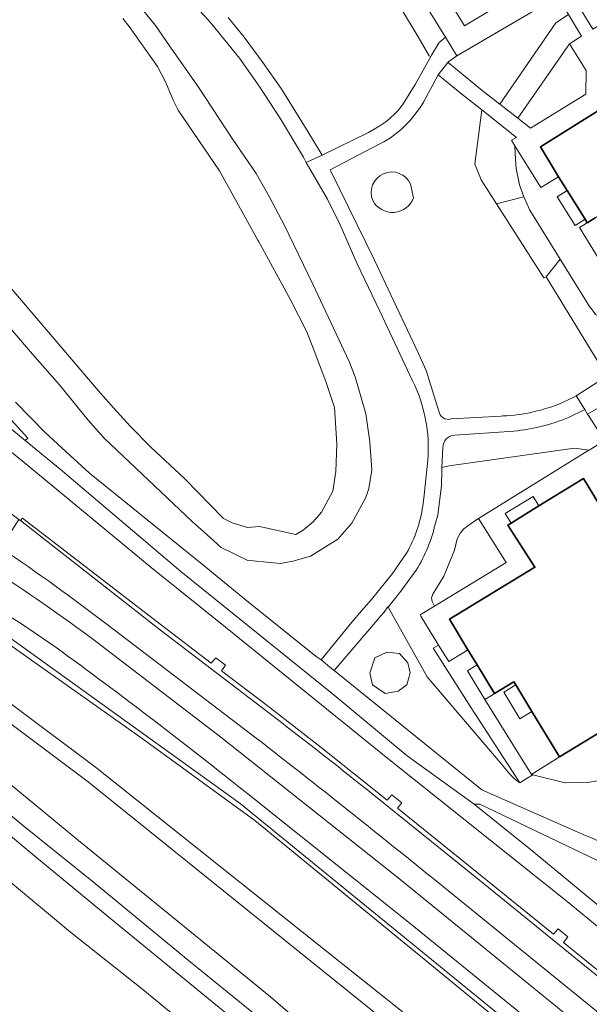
# Model space of a CAD drawing. Extents: x 147051 to 149075, y 463071 to 465537.
# Tile 177 of 229: x 147657 to 147724, y 464959 to 465073. Entities that reach past the tile are written whole.
import ezdxf

# ---------------------------------------------------------------- set-up
doc = ezdxf.new("R2010")
doc.units = 0
doc.header["$LTSCALE"] = 0.5
for name, color, linetype, lineweight in [('B-PV-GR-BEPLANTING_CULTUUR_HEESTERS-GV', 252, 'CONTINUOUS', 18), ('B-PV-GR-BEPLANTING_CULTUUR_VASTE PLANTENVAK-GV', 252, 'CONTINUOUS', 18), ('B-PV-OG-BEBOUWING-GV', 6, 'CONTINUOUS', 35), ('B-PV-OG-BEBOUWING_LUIFEL-GV', 6, 'CONTINUOUS', 18), ('B-PV-OG-TERREIN_BEGROEID-GV', 252, 'CONTINUOUS', 18), ('B-PV-OG-TERREIN_ERF-GV', 252, 'CONTINUOUS', 18), ('B-PV-OG-WATER_MEER-GV', 252, 'CONTINUOUS', 18), ('B-PV-OG-WATER_SLOOT-GV', 252, 'CONTINUOUS', 18), ('B-PV-VH-GESLOTENVERHARDING_ASFALT-GV', 252, 'CONTINUOUS', 18), ('B-PV-VH-OPENVERHARDING_BETONSTRAATSTEEN-GV', 252, 'CONTINUOUS', 18), ('B-PV-VH-OPENVERHARDING_TEGEL-GV', 252, 'CONTINUOUS', 18)]:
    doc.layers.add(name, color=color, linetype=linetype, lineweight=lineweight)

msp = doc.modelspace()

# ---------------------------------------------------------------- linework, layer by layer
at = {"layer": 'B-PV-GR-BEPLANTING_CULTUUR_HEESTERS-GV', "flags": 128}
for points in [[(147704.936, 465068.982), (147705.123, 465068.901), (147705.208, 465069.047), (147706.066, 465070.513), (147706.261, 465070.673), (147706.84, 465071.149), (147703.946, 465075.783), (147693.458, 465092.854), (147691.368, 465091.595), (147691.424, 465091.515), (147703.638, 465071.184)], [(147730.796, 465079.376), (147722.516, 465074.471), (147723.977, 465072.067), (147732.224, 465077.082)], [(147721.14, 465073.774), (147719.674, 465072.804), (147713.148, 465063.352), (147715.237, 465061.714), (147721.262, 465070.38), (147722.664, 465071.256)], [(147721.262, 465070.38), (147715.237, 465061.714), (147716.725, 465060.547), (147723.166, 465064.506), (147723.203, 465067.279)], [(147715.929, 465052.541), (147715.451, 465053.939), (147715.06, 465055.845), (147714.962, 465056.883), (147714.905, 465058.496), (147714.505, 465059.142), (147715.081, 465059.478), (147711.044, 465062.664), (147710.23, 465056.359), (147710.972, 465054.532), (147712.764, 465051.736)], [(147718.286, 465043.121), (147718.533, 465043.251), (147720.167, 465045.275), (147716.646, 465051.01), (147715.929, 465052.541), (147712.764, 465051.736)], [(147718.533, 465043.251), (147725.608, 465031.658), (147736.501, 465038.442), (147747.051, 465044.951), (147745.559, 465047.39), (147743.763, 465046.284), (147740.743, 465044.424), (147740.318, 465044.162), (147731.283, 465038.261), (147729.983, 465037.712), (147728.908, 465037.504), (147728.029, 465037.486), (147727.31, 465037.562), (147726.725, 465037.691), (147725.939, 465037.972), (147725.11, 465038.412), (147724.281, 465038.852), (147723.947, 465039.37), (147723.589, 465039.787), (147720.167, 465045.275)], [(147713.884, 465009.968), (147710.676, 465015.083), (147710.249, 465014.824), (147708.951, 465013.899), (147708.518, 465013.391), (147708.197, 465012.718), (147707.872, 465011.396), (147706.615, 465008.388), (147705.365, 465006.281), (147705.208, 465005.872), (147705.259, 465005.447), (147705.551, 465004.9), (147713.367, 465009.653)], [(147715.486, 464984.301), (147716.349, 464984.843), (147717.007, 464985.256), (147716.828, 464985.302), (147716.45, 464985.908), (147711.467, 464993.903), (147711.398, 464994.013), (147711.984, 464994.377), (147712.534, 464994.718), (147710.513, 464998.037), (147709.436, 464999.805), (147708.884, 464999.466), (147707.193, 464998.429), (147706.014, 465000.357), (147705.401, 465000), (147709.796, 464993.046)], [(147702.303, 464995.731), (147702.691, 464997.128), (147702.438, 464998.28), (147701.449, 464999.373), (147699.982, 464999.535), (147698.613, 464998.855), (147698, 464997.095), (147698.32, 464995.731), (147699.788, 464994.702), (147701.295, 464994.996)], [(147716.828, 464985.302), (147717.007, 464985.256), (147717.442, 464985.146), (147720.753, 464984.303), (147720.778, 464984.304), (147723.588, 464984.376), (147727.898, 464985.15), (147730.752, 464986.924), (147736.373, 464990.418), (147735.27, 464992.245), (147734.709, 464991.899), (147733.445, 464991.119), (147730.182, 464989.108), (147729.771, 464988.854), (147729.504, 464989.293), (147727.819, 464992.059), (147720.096, 464987.355), (147719.548, 464987.01), (147717.054, 464985.444)]]:
    msp.add_lwpolyline(points, close=True, dxfattribs=at)
for points in [[(147727.592, 465040.598), (147722.437, 465048.972), (147723.325, 465049.541), (147723.072, 465049.944), (147720.983, 465053.273), (147719.969, 465054.889), (147717.927, 465053.623), (147714.905, 465058.496), (147714.962, 465056.883), (147715.06, 465055.845), (147715.451, 465053.939), (147715.929, 465052.541), (147716.646, 465051.01), (147720.167, 465045.275), (147723.589, 465039.787)], [(147721.846, 465023.266), (147707.252, 465021.232)], [(147710.661, 465015.107), (147723.518, 465023.053)], [(147723.543, 465023.069), (147721.846, 465023.266)], [(147723.518, 465023.053), (147723.543, 465023.069)], [(147706.386, 465020.734), (147706.361, 465018.92)], [(147706.39, 465021.017), (147706.386, 465020.734)], [(147707.252, 465021.232), (147706.39, 465021.017)], [(147706.361, 465018.92), (147705.916, 465015.48)], [(147705.916, 465015.48), (147705.643, 465014.547)], [(147708.951, 465013.899), (147710.249, 465014.824)], [(147710.249, 465014.824), (147710.676, 465015.083)], [(147710.676, 465015.083), (147710.661, 465015.107)], [(147708.197, 465012.718), (147708.518, 465013.391)], [(147708.518, 465013.391), (147708.951, 465013.899)], [(147707.872, 465011.396), (147708.197, 465012.718)], [(147706.615, 465008.388), (147707.872, 465011.396)], [(147703.422, 465009.091), (147701.628, 465006.638)], [(147705.365, 465006.281), (147706.615, 465008.388)], [(147701.628, 465006.638), (147700.139, 465004.776)], [(147705.208, 465005.872), (147705.365, 465006.281)], [(147705.259, 465005.447), (147705.208, 465005.872)], [(147705.551, 465004.9), (147705.259, 465005.447)], [(147700.139, 465004.776), (147704.678, 464996.662)], [(147703.864, 465003.874), (147705.551, 465004.9)], [(147703.96, 465003.716), (147703.864, 465003.874)], [(147706.014, 465000.357), (147703.96, 465003.716)], [(147705.401, 465000), (147706.014, 465000.357)], [(147709.796, 464993.046), (147705.401, 465000)], [(147704.678, 464996.662), (147712.945, 464986.966)], [(147715.486, 464984.301), (147709.796, 464993.046)], [(147712.945, 464986.966), (147714.331, 464985.34)], [(147714.331, 464985.34), (147714.711, 464984.926)], [(147714.711, 464984.926), (147715.133, 464984.553)], [(147715.133, 464984.553), (147715.486, 464984.301)]]:
    msp.add_lwpolyline(points, dxfattribs=at)
at = {"layer": 'B-PV-GR-BEPLANTING_CULTUUR_HEESTERS-GV'}
msp.add_lwpolyline([(147705.643, 465014.547, -0.0848303), (147703.422, 465009.091)], format="xyb", dxfattribs=at)
at = {"layer": 'B-PV-GR-BEPLANTING_CULTUUR_VASTE PLANTENVAK-GV'}
for points in [[(147702.753, 465054.021, 0.9902073), (147698.351, 465052.106)], [(147698.351, 465052.106, 0.6457079), (147703.107, 465052.447)]]:
    msp.add_lwpolyline(points, format="xyb", dxfattribs=at)
at = {"layer": 'B-PV-GR-BEPLANTING_CULTUUR_VASTE PLANTENVAK-GV', "flags": 128}
msp.add_lwpolyline([(147703.107, 465052.447), (147702.753, 465054.021)], dxfattribs=at)
at = {"layer": 'B-PV-OG-BEBOUWING-GV', "flags": 128}
for points in [[(147727.759, 465064.55), (147717.888, 465058.356), (147719.969, 465054.889), (147720.983, 465053.273), (147723.072, 465049.944), (147723.325, 465049.541), (147724.233, 465050.111)], [(147729.267, 465009.273), (147722.89, 465019.745), (147717.688, 465016.553), (147714.45, 465014.567), (147714.06, 465014.328), (147717.237, 465009.423), (147707.274, 465003.355), (147709.436, 464999.805), (147710.513, 464998.037), (147712.534, 464994.718), (147714.779, 464996.085), (147714.995, 464995.731), (147716.888, 464992.623), (147720.096, 464987.355), (147727.819, 464992.059)]]:
    msp.add_lwpolyline(points, dxfattribs=at)
at = {"layer": 'B-PV-OG-BEBOUWING_LUIFEL-GV', "flags": 128}
for points in [[(147723.072, 465049.944), (147720.983, 465053.273), (147719.815, 465052.54), (147721.904, 465049.211)], [(147714.45, 465014.567), (147717.688, 465016.553), (147717.024, 465017.644), (147713.779, 465015.668)], [(147712.534, 464994.718), (147710.513, 464998.037), (147709.371, 464997.342), (147711.398, 464994.013), (147711.984, 464994.377)], [(147716.888, 464992.623), (147714.995, 464995.731), (147713.599, 464994.881), (147715.492, 464991.773)]]:
    msp.add_lwpolyline(points, close=True, dxfattribs=at)
at = {"layer": 'B-PV-OG-TERREIN_BEGROEID-GV', "flags": 128}
for points in [[(147703.638, 465071.184), (147691.424, 465091.515)], [(147652.243, 465041.752), (147658.736, 465034.22), (147661.863, 465030.662), (147665.227, 465026.548), (147667.073, 465024.46), (147677.326, 465014.754), (147679.477, 465012.833), (147680.721, 465011.714), (147683.8, 465010.217), (147684.432, 465010.149), (147687.619, 465009.847), (147689.047, 465010.111), (147691.103, 465010.72), (147694.27, 465012.698), (147695.91, 465014.562), (147697.558, 465017.552), (147697.891, 465018.601), (147698.257, 465020.726), (147698.006, 465024.032), (147697.53, 465027.264), (147696.31, 465031.604), (147695.598, 465033.362), (147691.36, 465042.381), (147688.058, 465049.215), (147686.306, 465052.608), (147684.775, 465055.273), (147681.977, 465059.35), (147678.068, 465065.338), (147674.675, 465070.12), (147673.066, 465072.486), (147670.859, 465075.206)], [(147670.859, 465075.206), (147673.066, 465072.486), (147674.675, 465070.12), (147678.068, 465065.338), (147681.977, 465059.35), (147684.775, 465055.273), (147686.306, 465052.608), (147688.058, 465049.215), (147691.36, 465042.381), (147695.598, 465033.362), (147696.31, 465031.604), (147697.53, 465027.264), (147698.006, 465024.032), (147698.257, 465020.726), (147697.891, 465018.601), (147697.558, 465017.552), (147695.91, 465014.562), (147694.27, 465012.698), (147691.103, 465010.72), (147689.047, 465010.111), (147687.619, 465009.847), (147684.432, 465010.149), (147683.8, 465010.217), (147680.721, 465011.714), (147679.477, 465012.833), (147677.326, 465014.754), (147667.073, 465024.46), (147665.227, 465026.548), (147661.863, 465030.662), (147658.736, 465034.22), (147652.243, 465041.752)], [(147669.265, 465073.316), (147670.007, 465072.399), (147673.297, 465067.739), (147674.274, 465065.881), (147675.113, 465063.796), (147675.712, 465062.656), (147680.522, 465055.581), (147684.977, 465047.505), (147685.043, 465047.399), (147688.728, 465040.646), (147690.673, 465036.844), (147691.415, 465034.93), (147692.87, 465031.062), (147693.9, 465028.001), (147694.179, 465023.754), (147694.04, 465020.586), (147693.699, 465018.274), (147692.396, 465015.848), (147691.429, 465014.722), (147690.264, 465013.72), (147689.384, 465013.25), (147685.151, 465014.163), (147683.771, 465014.057), (147681.974, 465014.597), (147680.977, 465015.08), (147676.432, 465019.747), (147672.506, 465023.407), (147670.121, 465025.829), (147668.161, 465027.972), (147666.399, 465029.988), (147653.4, 465045.183)], [(147681.515, 465073.428), (147683.369, 465071.129)], [(147702.992, 465031.12), (147699.183, 465039.253), (147696.55, 465044.738), (147694.543, 465049.285), (147693.09, 465052.278), (147690.614, 465056.566), (147690.274, 465057.156), (147687.612, 465061.645), (147685.119, 465065.433), (147682.827, 465068.691), (147679.601, 465072.663)], [(147683.369, 465071.129), (147685.539, 465068.199)], [(147704.936, 465068.982), (147703.638, 465071.184)], [(147703.272, 465065.62), (147705.123, 465068.901)], [(147705.123, 465068.901), (147704.936, 465068.982)], [(147685.539, 465068.199), (147687.674, 465065.172)], [(147705.985, 465066.754), (147704.254, 465063.578)], [(147708.522, 465064.645), (147705.985, 465066.754)], [(147687.674, 465065.172), (147690.79, 465060.156)], [(147701.892, 465063.37), (147703.272, 465065.62)], [(147711.044, 465062.664), (147708.522, 465064.645)], [(147710.23, 465056.359), (147711.044, 465062.664)], [(147697.859, 465060.031), (147698.727, 465060.541)], [(147690.79, 465060.156), (147692.444, 465057.417)], [(147692.444, 465057.417), (147697.859, 465060.031)], [(147698.299, 465058.248), (147693.401, 465055.699)], [(147699.271, 465058.754), (147698.299, 465058.248)], [(147710.972, 465054.532), (147710.23, 465056.359)], [(147693.401, 465055.699), (147693.472, 465055.554)], [(147693.472, 465055.554), (147698.557, 465045.172)], [(147702.753, 465054.021), (147703.107, 465052.447)], [(147712.764, 465051.736), (147710.972, 465054.532)], [(147732.483, 464961.037), (147721.189, 464970.342), (147700.111, 464987.131), (147681.212, 465002.439), (147672.569, 465009.394), (147664.02, 465016.455), (147657.545, 465021.826), (147652.226, 465026.063), (147646.234, 465030.787), (147640.804, 465035.329), (147633.394, 465041.363), (147623.546, 465049.31), (147619.647, 465052.525), (147612.601, 465047.897), (147611.305, 465044.945), (147614.977, 465043.317), (147617.106, 465042.123), (147617.764, 465043.546), (147621.36, 465043.275), (147619.778, 465040.624), (147630.723, 465034.484)], [(147718.286, 465043.121), (147712.764, 465051.736)], [(147698.557, 465045.172), (147703.662, 465034.29)], [(147718.533, 465043.251), (147718.286, 465043.121)], [(147725.608, 465031.658), (147718.533, 465043.251)], [(147703.662, 465034.29), (147704.557, 465032.312)], [(147632.426, 465033.426), (147654.479, 465016.964), (147657.158, 465014.986), (147657.329, 465014.859), (147657.564, 465015.14), (147673.762, 465002.682), (147679.535, 464998.259), (147680.076, 464998.886), (147681.221, 464998.004), (147680.738, 464997.339), (147686.05, 464993.303), (147692.337, 464988.443), (147700.048, 464982.294), (147700.566, 464982.931), (147701.751, 464982.005), (147701.227, 464981.352), (147709.887, 464974.388), (147719.393, 464966.678), (147719.924, 464967.306), (147721.05, 464966.382), (147720.564, 464965.714), (147737.864, 464951.657)], [(147704.557, 465032.312), (147706.053, 465027.612)], [(147722.042, 465029.369), (147725.608, 465031.658)], [(147656.756, 465028.637), (147660.227, 465025.1), (147663.126, 465022.427), (147665.352, 465020.36), (147678.734, 465009.591), (147683.882, 465005.346), (147691.765, 464999.028), (147692.338, 464998.644), (147695.899, 465003.007), (147697.044, 465004.33), (147698.209, 465005.675), (147700.662, 465008.684), (147702.292, 465011.066)], [(147720.441, 465028.592), (147721.678, 465029.192)], [(147721.678, 465029.192), (147722.042, 465029.369)], [(147723.027, 465027.79), (147721.143, 465026.845)], [(147723.364, 465027.257), (147723.027, 465027.79)], [(147723.478, 465027.078), (147723.364, 465027.257)], [(147707.472, 465026.686), (147713.286, 465027.022)], [(147713.286, 465027.022), (147713.506, 465027.035)], [(147725.321, 465024.168), (147723.478, 465027.078)], [(147714.794, 465025.274), (147707.906, 465024.802)], [(147661.486, 465000.079), (147657.463, 465002.821), (147653.013, 465005.593), (147651.619, 465006.409), (147635.049, 465016.107), (147634.124, 465016.586), (147632.302, 465017.489), (147631.374, 465017.888), (147618.23, 465022.717), (147616.365, 465023.45), (147615.854, 465023.689), (147615.149, 465022.54), (147614.728, 465018.648), (147623.188, 465018.321), (147623.217, 465018.32), (147628.325, 465016.259), (147633.91, 465014.005), (147634.25, 465014.603), (147656.316, 465001.061), (147682.928, 464981.928), (147739.233, 464935.984)], [(147723.543, 465023.069), (147724.581, 465023.71)], [(147706.507, 465023.334), (147706.39, 465021.017)], [(147707.252, 465021.232), (147721.846, 465023.266)], [(147721.846, 465023.266), (147723.543, 465023.069)], [(147704.172, 465016.551), (147704.283, 465017.452), (147704.753, 465021.884)], [(147706.39, 465021.017), (147707.252, 465021.232)], [(147733.026, 464940.223), (147706.521, 464962.012), (147684.608, 464979.918), (147671.51, 464989.472), (147656.1, 465000.383), (147650.922, 465003.526), (147649.258, 465004.574), (147633.91, 465014.005), (147628.325, 465016.259), (147623.217, 465018.32), (147623.188, 465018.321), (147646.702, 465000.634), (147666.086, 464986.138), (147714.188, 464947.805), (147784.549, 464887.541)], [(147754.939, 464910.408), (147714.094, 464945.077), (147665.226, 464984.447), (147623.344, 465015.819), (147616.028, 465016.371), (147619.752, 465013.56), (147624.604, 465009.893), (147641.168, 464996.266), (147642.264, 464995.327), (147654.56, 464985.445), (147664.074, 464977.616), (147686.458, 464959.382), (147695.823, 464951.302), (147709.693, 464940.222), (147733.078, 464921.262)], [(147739.233, 464935.984), (147682.928, 464981.928), (147656.316, 465001.061), (147634.25, 465014.603), (147633.91, 465014.005), (147649.258, 465004.574), (147650.922, 465003.526), (147656.1, 465000.383), (147671.51, 464989.472), (147684.608, 464979.918), (147706.521, 464962.012), (147733.026, 464940.223)], [(147700.12, 465004.81), (147699.664, 465004.182)], [(147700.139, 465004.776), (147700.12, 465004.81)], [(147704.678, 464996.662), (147700.139, 465004.776)], [(147699.309, 465003.766), (147698.022, 465002.261)], [(147699.641, 465004.154), (147699.309, 465003.766)], [(147699.664, 465004.182), (147699.641, 465004.154)], [(147684.125, 464990.037), (147667.575, 465002.63)], [(147698.022, 465002.261), (147693.864, 464997.398)], [(147666.221, 465000.712), (147680.669, 464989.636), (147701.322, 464973.24), (147739.659, 464942.065)], [(147698, 464997.095), (147698.613, 464998.855)], [(147698.613, 464998.855), (147699.982, 464999.535)], [(147699.982, 464999.535), (147701.449, 464999.373)], [(147701.449, 464999.373), (147702.438, 464998.28)], [(147693.864, 464997.398), (147711.041, 464983.52)], [(147702.438, 464998.28), (147702.691, 464997.128), (147702.303, 464995.731)], [(147698.32, 464995.731), (147698, 464997.095)], [(147712.945, 464986.966), (147704.678, 464996.662)], [(147699.788, 464994.702), (147698.32, 464995.731)], [(147702.303, 464995.731), (147701.295, 464994.996)], [(147701.295, 464994.996), (147699.788, 464994.702)], [(147736.562, 464915.082), (147715.861, 464932.032), (147677.098, 464963.457), (147665.856, 464972.736), (147657.544, 464979.415), (147649.244, 464986.304), (147640.543, 464993.422), (147639.437, 464992.063), (147659.004, 464975.762), (147667.41, 464968.813), (147696.505, 464945.02), (147712.104, 464931.989), (147714.099, 464930.338), (147714.434, 464930.061), (147728.88, 464918.106)], [(147714.331, 464985.34), (147712.945, 464986.966)], [(147714.711, 464984.926), (147714.331, 464985.34)], [(147715.133, 464984.553), (147714.711, 464984.926)], [(147716.349, 464984.843), (147715.486, 464984.301)], [(147717.007, 464985.256), (147716.349, 464984.843)], [(147717.442, 464985.146), (147717.007, 464985.256)], [(147720.753, 464984.303), (147717.442, 464985.146)], [(147715.486, 464984.301), (147715.133, 464984.553)], [(147720.778, 464984.304), (147720.753, 464984.303)], [(147723.588, 464984.376), (147720.778, 464984.304)], [(147740.317, 464937.294), (147726.289, 464948.773), (147702.505, 464968.102), (147683.801, 464983.023)], [(147711.041, 464983.52), (147722.226, 464978.556)], [(147710.808, 464981.835), (147710.145, 464981.85)], [(147710.145, 464981.85), (147716.669, 464976.588)], [(147725.411, 464974.846), (147710.808, 464981.835)], [(147716.669, 464976.588), (147723.41, 464971.035)], [(147739.641, 464945.338), (147705.363, 464973.198)], [(147723.41, 464971.035), (147736.347, 464960.497)]]:
    msp.add_lwpolyline(points, dxfattribs=at)
at = {"layer": 'B-PV-OG-TERREIN_BEGROEID-GV'}
for points in [[(147679.601, 465072.663, 0.0428041), (147671.438, 465080.597)], [(147698.727, 465060.541, 0.1071072), (147701.892, 465063.37)], [(147704.254, 465063.578, -0.13878), (147699.271, 465058.754)], [(147698.351, 465052.106, -0.9902073), (147702.753, 465054.021)], [(147703.107, 465052.447, -0.6457079), (147698.351, 465052.106)], [(147704.753, 465021.884, 0.1361045), (147702.992, 465031.12)], [(147713.506, 465027.035, 0.087213), (147720.441, 465028.592)], [(147706.053, 465027.612, 0.4720914), (147707.472, 465026.686)], [(147721.143, 465026.845, -0.0710129), (147714.794, 465025.274)], [(147706.912, 465024.358, 0.1964571), (147706.507, 465023.334)], [(147707.906, 465024.802, 0.1932479), (147706.912, 465024.358)], [(147702.292, 465011.066, 0.0933181), (147704.172, 465016.551)], [(147667.575, 465002.63, 0.0153559), (147655.029, 465011.688)], [(147653.6, 465009.474, -0.0155642), (147666.221, 465000.712)], [(147683.801, 464983.023, 0.0111016), (147661.486, 465000.079)], [(147705.363, 464973.198, 0.0051226), (147684.125, 464990.037)], [(147722.226, 464978.556, -0.0918694), (147735.319, 464970.531)]]:
    msp.add_lwpolyline(points, format="xyb", dxfattribs=at)
at = {"layer": 'B-PV-OG-TERREIN_BEGROEID-GV', "flags": 128}
for points in [[(147707.099, 465068.209), (147707.12, 465068.192), (147711.097, 465064.946), (147713.148, 465063.352), (147719.674, 465072.804), (147721.14, 465073.774), (147719.892, 465075.887), (147708.148, 465068.986), (147707.227, 465068.304)], [(147658.188, 465024.442), (147654.265, 465028.735), (147651.176, 465031.91), (147642.14, 465041.564), (147638.255, 465044.815), (147635.548, 465046.883), (147633.833, 465048.144), (147629.694, 465050.621), (147628.4, 465051.388), (147622.175, 465055.323), (147614.122, 465060.424), (147613.862, 465060.124), (147622.409, 465053.139), (147631.031, 465046.128), (147640.336, 465038.718), (147649.891, 465030.774), (147657.873, 465024.183)], [(147614.728, 465018.648), (147614.599, 465017.45), (147616.028, 465016.371), (147623.344, 465015.819), (147665.226, 464984.447), (147714.094, 464945.077), (147754.939, 464910.408), (147783.753, 464885.283), (147817.225, 464852.202), (147862.16, 464801.904), (147860.619, 464797.161), (147862.033, 464796.097), (147863.932, 464802.58), (147862.844, 464803.829), (147819.546, 464852.527), (147784.549, 464887.541), (147714.188, 464947.805), (147666.086, 464986.138), (147646.702, 465000.634), (147623.188, 465018.321)], [(147639.125, 464991.68), (147636.53, 464988.493), (147637.099, 464988.024), (147647.248, 464980.175), (147663.175, 464966.934), (147671.578, 464960.25), (147679.251, 464953.939), (147686.9, 464947.851), (147695.117, 464940.933), (147700.81, 464936.37), (147704.914, 464932.67), (147707.132, 464930.903), (147710.417, 464928.748), (147716.498, 464923.764), (147718.003, 464922.78), (147719.699, 464924.794), (147714.434, 464930.061), (147714.099, 464930.338), (147712.104, 464931.989), (147696.505, 464945.02), (147667.41, 464968.813), (147659.004, 464975.762), (147639.437, 464992.063)]]:
    msp.add_lwpolyline(points, close=True, dxfattribs=at)
at = {"layer": 'B-PV-OG-TERREIN_ERF-GV', "flags": 128}
for points in [[(147730.476, 465042.408), (147727.213, 465047.607), (147725.244, 465050.745), (147724.233, 465050.111), (147723.325, 465049.541), (147722.437, 465048.972), (147727.592, 465040.598)], [(147716.828, 464985.302), (147717.054, 464985.444), (147719.548, 464987.01), (147720.096, 464987.355), (147716.888, 464992.623), (147714.995, 464995.731), (147714.779, 464996.085), (147712.534, 464994.718), (147711.984, 464994.377), (147711.398, 464994.013), (147711.467, 464993.903), (147716.45, 464985.908)]]:
    msp.add_lwpolyline(points, close=True, dxfattribs=at)
at = {"layer": 'B-PV-OG-WATER_MEER-GV', "flags": 128}
msp.add_lwpolyline([(147653.4, 465045.183), (147666.399, 465029.988), (147668.161, 465027.972), (147670.121, 465025.829), (147672.506, 465023.407), (147676.432, 465019.747), (147680.977, 465015.08), (147681.974, 465014.597), (147683.771, 465014.057), (147685.151, 465014.163), (147689.384, 465013.25), (147690.264, 465013.72), (147691.429, 465014.722), (147692.396, 465015.848), (147693.699, 465018.274), (147694.04, 465020.586), (147694.179, 465023.754), (147693.9, 465028.001), (147692.87, 465031.062), (147691.415, 465034.93), (147690.673, 465036.844), (147688.728, 465040.646), (147685.043, 465047.399), (147684.977, 465047.505), (147680.522, 465055.581), (147675.712, 465062.656), (147675.113, 465063.796), (147674.274, 465065.881), (147673.297, 465067.739), (147670.007, 465072.399), (147669.265, 465073.316)], dxfattribs=at)
at = {"layer": 'B-PV-OG-WATER_SLOOT-GV', "flags": 128}
msp.add_lwpolyline([(147679.251, 464953.939), (147671.578, 464960.25), (147663.175, 464966.934), (147647.248, 464980.175), (147637.099, 464988.024), (147636.53, 464988.493), (147635.475, 464989.363), (147628.015, 464995.513), (147622.483, 465000.175), (147617.099, 465004.403), (147610.293, 465010.119), (147602.645, 465016.491), (147593.115, 465024.216), (147586.642, 465029.324), (147578.648, 465036.317), (147571.853, 465041.438), (147565.714, 465045.828), (147563.952, 465047.135), (147563.051, 465047.719)], dxfattribs=at)
at = {"layer": 'B-PV-VH-GESLOTENVERHARDING_ASFALT-GV'}
for points in [[(147671.438, 465080.597, -0.0428041), (147679.601, 465072.663)], [(147701.892, 465063.37, -0.1071072), (147698.727, 465060.541)], [(147699.271, 465058.754, 0.13878), (147704.254, 465063.578)], [(147702.992, 465031.12, -0.1361045), (147704.753, 465021.884)], [(147720.441, 465028.592, -0.087213), (147713.506, 465027.035)], [(147707.472, 465026.686, -0.4720914), (147706.053, 465027.612)], [(147714.794, 465025.274, 0.0710129), (147721.143, 465026.845)], [(147706.507, 465023.334, -0.1964571), (147706.912, 465024.358)], [(147706.912, 465024.358, -0.1932479), (147707.906, 465024.802)], [(147704.172, 465016.551, -0.0933181), (147702.292, 465011.066)], [(147703.422, 465009.091, 0.0848303), (147705.643, 465014.547)], [(147655.029, 465011.688, -0.0153559), (147667.575, 465002.63)], [(147666.221, 465000.712, 0.0155642), (147653.6, 465009.474)], [(147661.486, 465000.079, -0.0111016), (147683.801, 464983.023)], [(147698.225, 464983.083, 0.0054883), (147687.729, 464991.324)], [(147684.125, 464990.037, -0.0051226), (147705.363, 464973.198)]]:
    msp.add_lwpolyline(points, format="xyb", dxfattribs=at)
at = {"layer": 'B-PV-VH-GESLOTENVERHARDING_ASFALT-GV', "flags": 128}
for points in [[(147683.369, 465071.129), (147681.515, 465073.428)], [(147679.601, 465072.663), (147682.827, 465068.691)], [(147685.539, 465068.199), (147683.369, 465071.129)], [(147706.84, 465071.149), (147706.261, 465070.673)], [(147708.148, 465068.986), (147706.84, 465071.149)], [(147706.066, 465070.513), (147705.208, 465069.047)], [(147706.261, 465070.673), (147706.066, 465070.513)], [(147682.827, 465068.691), (147685.119, 465065.433)], [(147705.123, 465068.901), (147703.272, 465065.62)], [(147705.208, 465069.047), (147705.123, 465068.901)], [(147707.227, 465068.304), (147708.148, 465068.986)], [(147687.674, 465065.172), (147685.539, 465068.199)], [(147705.985, 465066.754), (147707.099, 465068.209)], [(147707.099, 465068.209), (147707.227, 465068.304)], [(147704.254, 465063.578), (147705.985, 465066.754)], [(147685.119, 465065.433), (147687.612, 465061.645)], [(147690.79, 465060.156), (147687.674, 465065.172)], [(147703.272, 465065.62), (147701.892, 465063.37)], [(147687.612, 465061.645), (147690.274, 465057.156)], [(147698.727, 465060.541), (147697.859, 465060.031)], [(147692.444, 465057.417), (147690.79, 465060.156)], [(147697.859, 465060.031), (147692.444, 465057.417)], [(147551.225, 465058.452), (147552.032, 465058.329), (147553.016, 465058.104), (147553.945, 465057.775), (147554.865, 465057.362), (147555.757, 465056.865), (147567.324, 465049.772), (147578.892, 465042.786), (147584.235, 465039.118), (147585.559, 465038.118), (147609.479, 465018.77), (147610.137, 465018.379), (147611.379, 465017.414), (147624.006, 465006.719), (147639.492, 464994.247), (147640.543, 464993.422), (147649.244, 464986.304), (147657.544, 464979.415), (147665.856, 464972.736), (147677.098, 464963.457), (147715.861, 464932.032), (147736.562, 464915.082)], [(147693.401, 465055.699), (147698.299, 465058.248)], [(147698.299, 465058.248), (147699.271, 465058.754)], [(147690.274, 465057.156), (147690.614, 465056.566)], [(147692.444, 465057.417), (147690.614, 465056.566)], [(147690.614, 465056.566), (147692.444, 465057.417)], [(147690.614, 465056.566), (147693.09, 465052.278)], [(147693.472, 465055.554), (147693.401, 465055.699)], [(147698.557, 465045.172), (147693.472, 465055.554)], [(147693.09, 465052.278), (147694.543, 465049.285)], [(147694.543, 465049.285), (147696.55, 465044.738)], [(147696.55, 465044.738), (147699.183, 465039.253)], [(147703.662, 465034.29), (147698.557, 465045.172)], [(147699.183, 465039.253), (147702.992, 465031.12)], [(147704.557, 465032.312), (147703.662, 465034.29)], [(147706.053, 465027.612), (147704.557, 465032.312)], [(147657.873, 465024.183), (147649.891, 465030.774)], [(147721.678, 465029.192), (147720.441, 465028.592)], [(147722.042, 465029.369), (147721.678, 465029.192)], [(147723.027, 465027.79), (147722.042, 465029.369)], [(147721.143, 465026.845), (147723.027, 465027.79)], [(147652.226, 465026.063), (147657.545, 465021.826)], [(147713.286, 465027.022), (147707.472, 465026.686)], [(147713.506, 465027.035), (147713.286, 465027.022)], [(147707.906, 465024.802), (147714.794, 465025.274)], [(147661.967, 465020.839), (147657.873, 465024.183)], [(147706.39, 465021.017), (147706.507, 465023.334)], [(147657.545, 465021.826), (147664.02, 465016.455)], [(147704.753, 465021.884), (147704.283, 465017.452)], [(147676.002, 465008.912), (147661.967, 465020.839)], [(147706.361, 465018.92), (147706.386, 465020.734)], [(147706.386, 465020.734), (147706.39, 465021.017)], [(147705.916, 465015.48), (147706.361, 465018.92)], [(147704.283, 465017.452), (147704.172, 465016.551)], [(147664.02, 465016.455), (147672.569, 465009.394)], [(147687.729, 464991.324), (147673.643, 465002.091), (147657.329, 465014.859), (147657.158, 465014.986), (147655.029, 465011.688)], [(147705.643, 465014.547), (147705.916, 465015.48)], [(147702.292, 465011.066), (147700.662, 465008.684)], [(147653.6, 465009.474), (147651.619, 465006.409), (147653.013, 465005.593), (147657.463, 465002.821), (147661.486, 465000.079)], [(147672.569, 465009.394), (147681.212, 465002.439)], [(147693.645, 464994.699), (147676.002, 465008.912)], [(147701.628, 465006.638), (147703.422, 465009.091)], [(147700.662, 465008.684), (147698.209, 465005.675)], [(147700.139, 465004.776), (147701.628, 465006.638)], [(147698.209, 465005.675), (147697.044, 465004.33)], [(147697.044, 465004.33), (147695.899, 465003.007)], [(147699.664, 465004.182), (147700.12, 465004.81)], [(147700.12, 465004.81), (147700.139, 465004.776)], [(147698.022, 465002.261), (147699.309, 465003.766)], [(147699.309, 465003.766), (147699.641, 465004.154)], [(147699.641, 465004.154), (147699.664, 465004.182)], [(147667.575, 465002.63), (147684.125, 464990.037)], [(147681.212, 465002.439), (147700.111, 464987.131)], [(147695.899, 465003.007), (147692.338, 464998.644)], [(147693.864, 464997.398), (147698.022, 465002.261)], [(147739.659, 464942.065), (147701.322, 464973.24), (147680.669, 464989.636), (147666.221, 465000.712)], [(147692.338, 464998.644), (147693.567, 464997.641)], [(147693.567, 464997.641), (147693.864, 464997.398)], [(147702.357, 464987.47), (147693.645, 464994.699)], [(147700.111, 464987.131), (147721.189, 464970.342)], [(147710.145, 464981.85), (147702.357, 464987.47)], [(147695.823, 464951.302), (147686.458, 464959.382), (147664.074, 464977.616), (147654.56, 464985.445)], [(147683.801, 464983.023), (147702.505, 464968.102), (147726.289, 464948.773), (147740.317, 464937.294)], [(147742.889, 464946.889), (147711.192, 464972.649), (147698.225, 464983.083)], [(147716.669, 464976.588), (147710.145, 464981.85)], [(147723.41, 464971.035), (147716.669, 464976.588)], [(147705.363, 464973.198), (147739.641, 464945.338)], [(147736.347, 464960.497), (147723.41, 464971.035)], [(147721.189, 464970.342), (147732.483, 464961.037)]]:
    msp.add_lwpolyline(points, dxfattribs=at)
at = {"layer": 'B-PV-VH-OPENVERHARDING_BETONSTRAATSTEEN-GV', "flags": 128}
msp.add_lwpolyline([(147713.517, 465075.165), (147695.587, 465104.066), (147695.156, 465103.806), (147695.115, 465103.874), (147693.099, 465102.564), (147693.097, 465102.562), (147691.298, 465101.393), (147709.036, 465072.447), (147712.784, 465074.72)], close=True, dxfattribs=at)
for points in [[(147657.564, 465015.14), (147657.329, 465014.859)], [(147657.329, 465014.859), (147673.643, 465002.091)], [(147673.762, 465002.682), (147657.564, 465015.14)], [(147673.643, 465002.091), (147687.729, 464991.324)], [(147679.535, 464998.259), (147673.762, 465002.682)], [(147680.076, 464998.886), (147679.535, 464998.259)], [(147681.221, 464998.004), (147680.076, 464998.886)], [(147680.738, 464997.339), (147681.221, 464998.004)], [(147686.05, 464993.303), (147680.738, 464997.339)], [(147692.337, 464988.443), (147686.05, 464993.303)], [(147700.048, 464982.294), (147692.337, 464988.443)], [(147698.225, 464983.083), (147711.192, 464972.649)], [(147700.566, 464982.931), (147700.048, 464982.294)], [(147701.751, 464982.005), (147700.566, 464982.931)], [(147701.227, 464981.352), (147701.751, 464982.005)], [(147709.887, 464974.388), (147701.227, 464981.352)], [(147719.393, 464966.678), (147709.887, 464974.388)], [(147711.192, 464972.649), (147742.889, 464946.889)], [(147719.924, 464967.306), (147719.393, 464966.678)], [(147721.05, 464966.382), (147719.924, 464967.306)], [(147720.564, 464965.714), (147721.05, 464966.382)], [(147737.864, 464951.657), (147720.564, 464965.714)]]:
    msp.add_lwpolyline(points, dxfattribs=at)
at = {"layer": 'B-PV-VH-OPENVERHARDING_BETONSTRAATSTEEN-GV'}
msp.add_lwpolyline([(147687.729, 464991.324, -0.0054883), (147698.225, 464983.083)], format="xyb", dxfattribs=at)
at = {"layer": 'B-PV-VH-OPENVERHARDING_TEGEL-GV', "flags": 128}
for points in [[(147672.675, 465130.326), (147675.417, 465125.947), (147676.965, 465123.569), (147675.861, 465122.885), (147677.152, 465120.81), (147683.442, 465110.56), (147682.75, 465110.135), (147683.922, 465108.225), (147684.642, 465108.667), (147687.823, 465103.468), (147692.809, 465095.319), (147689.618, 465093.355), (147690.862, 465091.29), (147691.368, 465091.595), (147693.458, 465092.854), (147703.946, 465075.783), (147706.84, 465071.149), (147708.148, 465068.986), (147719.892, 465075.887), (147721.18, 465076.669), (147723.381, 465077.984), (147728.816, 465081.233)], [(147727.111, 465083.257), (147721.996, 465080.182), (147718.493, 465078.106), (147713.517, 465075.165), (147712.784, 465074.72), (147709.036, 465072.447), (147691.298, 465101.393), (147693.097, 465102.562), (147693.099, 465102.564), (147695.115, 465103.874), (147695.156, 465103.806), (147695.587, 465104.066), (147688.232, 465116.085), (147680.419, 465128.776)], [(147592.009, 465074.999), (147597.812, 465071.794), (147602.173, 465068.972), (147606.822, 465065.531), (147613.862, 465060.124), (147614.122, 465060.424), (147622.175, 465055.323), (147628.4, 465051.388), (147629.694, 465050.621), (147633.833, 465048.144), (147635.548, 465046.883), (147638.255, 465044.815), (147642.14, 465041.564), (147651.176, 465031.91), (147654.265, 465028.735), (147658.188, 465024.442), (147657.873, 465024.183), (147661.967, 465020.839), (147676.002, 465008.912), (147693.645, 464994.699), (147702.357, 464987.47), (147710.145, 464981.85), (147710.808, 464981.835), (147725.411, 464974.846)], [(147723.977, 465072.067), (147722.516, 465074.471)], [(147721.14, 465073.774), (147722.664, 465071.256), (147721.262, 465070.38), (147723.203, 465067.279), (147723.166, 465064.506), (147716.725, 465060.547), (147715.237, 465061.714), (147713.148, 465063.352), (147711.097, 465064.946), (147707.12, 465068.192), (147707.099, 465068.209), (147705.985, 465066.754), (147708.522, 465064.645), (147711.044, 465062.664), (147715.081, 465059.478), (147714.505, 465059.142), (147714.905, 465058.496), (147717.927, 465053.623), (147719.969, 465054.889), (147717.888, 465058.356), (147727.759, 465064.55)], [(147722.226, 464978.556), (147711.041, 464983.52), (147693.864, 464997.398), (147693.567, 464997.641), (147692.338, 464998.644), (147691.765, 464999.028), (147683.882, 465005.346), (147678.734, 465009.591), (147665.352, 465020.36), (147663.126, 465022.427), (147660.227, 465025.1), (147656.756, 465028.637)], [(147725.628, 465028.569), (147723.364, 465027.257), (147723.478, 465027.078), (147725.321, 465024.168)], [(147724.581, 465023.71), (147723.543, 465023.069), (147723.518, 465023.053), (147710.661, 465015.107), (147710.676, 465015.083), (147713.884, 465009.968), (147713.367, 465009.653), (147705.551, 465004.9), (147703.864, 465003.874), (147703.96, 465003.716), (147706.014, 465000.357), (147707.193, 464998.429), (147708.884, 464999.466), (147709.436, 464999.805), (147707.274, 465003.355), (147717.237, 465009.423), (147714.06, 465014.328), (147714.45, 465014.567), (147717.688, 465016.553), (147722.89, 465019.745), (147729.267, 465009.273)]]:
    msp.add_lwpolyline(points, dxfattribs=at)
msp.add_lwpolyline([(147725.628, 465028.569), (147740.154, 465037.587), (147748.469, 465042.733), (147749.382, 465043.278), (147751.311, 465044.496), (147751.722, 465044.756), (147749.145, 465049.598), (147745.559, 465047.39), (147747.051, 465044.951), (147736.501, 465038.442), (147725.608, 465031.658), (147722.042, 465029.369), (147723.027, 465027.79), (147723.364, 465027.257)], close=True, dxfattribs=at)
at = {"layer": 'B-PV-VH-OPENVERHARDING_TEGEL-GV'}
msp.add_lwpolyline([(147735.319, 464970.531, 0.0918694), (147722.226, 464978.556)], format="xyb", dxfattribs=at)

doc.saveas('drawing.dxf')
